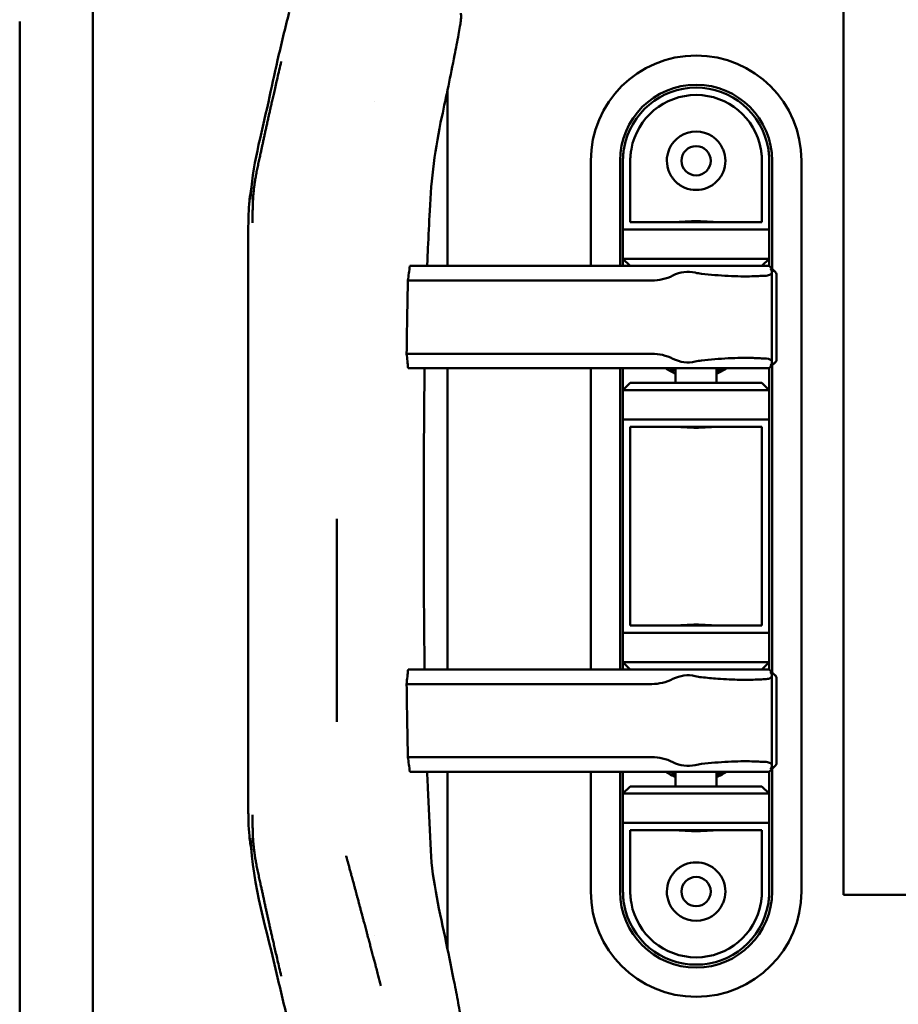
# Model space of a CAD drawing. Header units: millimetres. Extents: x 0 to 2239, y -60 to 841.
# Tile 19 of 151: x 232 to 292, y 373 to 440. Entities that reach past the tile are written whole.
import ezdxf

# ---------------------------------------------------------------- set-up
doc = ezdxf.new("R2010")
doc.units = ezdxf.units.MM
doc.layers.add('Sichtbar (ISO)', color=7, linetype='Continuous', lineweight=50)

msp = doc.modelspace()

# ---------------------------------------------------------------- linework, layer by layer
at = {"layer": 'Sichtbar (ISO)'}
for p, q in [((288.7399, 680.0629), (288.7399, 380.0629)), ((232.4149, 371.963), (232.4149, 439.8129)), ((237.4149, 439.8129), (237.4149, 371.963)), ((261.6649, 435.1187), (261.6649, 423.0879)), ((256.6649, 434.3522), (256.6649, 434.3522)), ((271.4649, 423.0879), (271.4649, 430.2879)), ((273.4649, 430.2879), (273.4649, 423.0879)), ((273.6649, 430.2879), (273.6649, 425.5879)), ((274.1649, 430.3611), (274.1649, 426.0879)), ((283.1649, 426.0879), (283.1649, 430.3609)), ((283.6649, 425.5879), (283.6649, 430.2879)), ((283.8649, 422.888), (283.8649, 430.2879)), ((285.8649, 430.2879), (285.8649, 380.2879)), ((274.1649, 426.0879), (283.1649, 426.0879)), ((273.6649, 425.5879), (283.6649, 425.5879)), ((273.6649, 423.5879), (273.6649, 425.5879)), ((283.6649, 425.5879), (283.6649, 423.5879)), ((259.0943, 423.0879), (279.104, 423.0879)), ((283.6649, 423.5879), (273.6649, 423.5879)), ((274.1649, 423.0879), (273.6649, 423.5879)), ((273.6649, 423.5879), (273.6649, 423.0879)), ((279.104, 423.0879), (283.5276, 423.0879)), ((283.6649, 423.5879), (283.1649, 423.0879)), ((283.5276, 423.0879), (283.6398, 423.0879)), ((283.6398, 423.0879), (283.665, 423.0879)), ((283.6649, 423.0879), (283.6649, 423.5879)), ((283.665, 423.0879), (284.0754, 422.6775)), ((283.8532, 422.6583), (283.8532, 416.5175)), ((284.1695, 416.6536), (284.1695, 422.5222)), ((258.9592, 422.0879), (275.6444, 422.0879)), ((258.8724, 417.0879), (275.6444, 417.0879)), ((283.665, 416.0879), (284.0754, 416.4983)), ((258.9716, 416.0879), (279.104, 416.0879)), ((261.6649, 416.0879), (261.6649, 395.4879)), ((271.4649, 395.4879), (271.4649, 416.0879)), ((273.4649, 416.0879), (273.4649, 395.4879)), ((273.6649, 416.0879), (273.6649, 414.5879)), ((277.2649, 416.0879), (277.2649, 415.0879)), ((283.5276, 416.0879), (279.104, 416.0879)), ((280.0649, 416.0879), (280.0649, 415.0879)), ((283.5276, 416.0879), (283.6398, 416.0879)), ((283.665, 416.0879), (283.6398, 416.0879)), ((283.6649, 414.5879), (283.6649, 416.0879)), ((283.8649, 395.288), (283.8649, 416.2878)), ((273.6649, 414.5879), (274.1649, 415.0879)), ((274.1649, 415.0879), (283.1649, 415.0879)), ((283.1649, 415.0879), (283.6649, 414.5879)), ((273.6649, 412.5879), (273.6649, 414.5879)), ((273.6649, 414.5879), (283.6649, 414.5879)), ((283.6649, 414.5879), (283.6649, 412.5879)), ((273.6649, 412.5879), (273.6649, 407.0879)), ((283.6649, 412.5879), (273.6649, 412.5879)), ((283.6649, 407.0879), (283.6649, 412.5879)), ((274.1649, 412.0879), (274.1649, 407.0879)), ((283.1649, 412.0879), (274.1649, 412.0879)), ((283.1649, 407.0879), (283.1649, 412.0879)), ((273.6649, 403.4879), (273.6649, 407.0879)), ((274.1649, 403.4879), (274.1649, 407.0879)), ((283.1649, 407.0879), (283.1649, 403.4879)), ((283.6649, 407.0879), (283.6649, 403.4879)), ((273.6649, 403.4879), (273.6649, 397.9879)), ((274.1649, 403.4879), (274.1649, 398.4879)), ((283.1649, 398.4879), (283.1649, 403.4879)), ((283.6649, 397.9879), (283.6649, 403.4879)), ((274.1649, 398.4879), (283.1649, 398.4879)), ((273.6649, 397.9879), (283.6649, 397.9879)), ((273.6649, 395.9879), (273.6649, 397.9879)), ((283.6649, 397.9879), (283.6649, 395.9879)), ((279.104, 395.4879), (258.9705, 395.4879)), ((283.6649, 395.9879), (273.6649, 395.9879)), ((274.1649, 395.4879), (273.6649, 395.9879)), ((273.6649, 395.9879), (273.6649, 395.4879)), ((279.104, 395.4879), (283.5276, 395.4879)), ((283.6649, 395.9879), (283.1649, 395.4879)), ((283.5276, 395.4879), (283.6398, 395.4879)), ((283.6398, 395.4879), (283.665, 395.4879)), ((283.6649, 395.4879), (283.6649, 395.9879)), ((283.665, 395.4879), (284.0754, 395.0775)), ((283.8532, 395.0583), (283.8532, 388.9175)), ((284.1695, 389.0536), (284.1695, 394.9222)), ((275.6444, 394.4879), (258.8712, 394.4879)), ((275.6444, 389.4879), (258.9573, 389.4879)), ((283.665, 388.4879), (284.0754, 388.8983)), ((283.8649, 380.2879), (283.8649, 388.6878)), ((279.104, 388.4879), (259.0921, 388.4879)), ((261.6649, 388.4879), (261.6649, 376.3712)), ((271.4649, 380.2879), (271.4649, 388.4879)), ((273.4649, 388.4879), (273.4649, 380.2879)), ((273.6649, 388.4879), (273.6649, 386.9879)), ((277.2649, 388.4879), (277.2649, 387.4879)), ((283.5276, 388.4879), (279.104, 388.4879)), ((280.0649, 388.4879), (280.0649, 387.4879)), ((283.5276, 388.4879), (283.6398, 388.4879)), ((283.665, 388.4879), (283.6398, 388.4879)), ((283.6649, 386.9879), (283.6649, 388.4879)), ((273.6649, 386.9879), (274.1649, 387.4879)), ((274.1649, 387.4879), (283.1649, 387.4879)), ((283.1649, 387.4879), (283.6649, 386.9879)), ((273.6649, 384.9879), (273.6649, 386.9879)), ((273.6649, 386.9879), (283.6649, 386.9879)), ((283.6649, 386.9879), (283.6649, 384.9879)), ((273.6649, 384.9879), (273.6649, 380.2879)), ((283.6649, 384.9879), (273.6649, 384.9879)), ((283.6649, 380.2879), (283.6649, 384.9879)), ((283.1649, 384.4879), (274.1649, 384.4879)), ((274.1649, 384.4879), (274.1649, 380.215)), ((283.1649, 380.2149), (283.1649, 384.4879)), ((358.7399, 380.0629), (288.7399, 380.0629)), ((256.6649, 377.252), (256.6649, 377.2521))]:
    msp.add_line(p, q, dxfattribs=at)
for centre in [(278.6649, 430.2879), (278.6649, 380.2879)]:
    msp.add_circle(centre, 1, dxfattribs=at)
for centre, radius, start, end in [((278.6649, 430.2879), 7.2, 0, 180), ((278.6649, 430.2879), 5.2, 0, 180), ((278.6649, 430.2879), 5, 10.249209, 169.77601), ((278.6649, 430.2879), 4.5, 10.242852, 169.760786), ((278.6649, 430.2879), 2, 23.578933, 156.421822), ((278.6649, 419.0879), 3.65, 235.277237, 247.445526), ((278.6649, 419.0879), 3.5, 238.997281, 246.421822), ((278.6649, 419.0879), 3.65, 292.554474, 304.722763), ((278.6649, 419.0879), 3.5, 293.578178, 301.002719), ((278.6649, 391.4879), 3.65, 235.277237, 247.445526), ((278.6649, 391.4879), 3.5, 238.997281, 246.421822), ((278.6649, 391.4879), 3.65, 292.554474, 304.722763), ((278.6649, 391.4879), 3.5, 293.578178, 301.002719), ((278.6649, 380.2879), 7.2, 180, 0), ((278.6649, 380.2879), 5.2, 180, 0), ((278.6649, 380.2879), 5, 190.249163, 349.779777), ((278.6649, 380.2879), 4.5, 190.242853, 349.760044), ((278.6649, 380.2879), 2, 203.578934, 336.421822)]:
    msp.add_arc(centre, radius, start, end, dxfattribs=at)
for centre, major_axis, ratio, start_param, end_param in [((275.981, 425.0879), (-2.2372, -2.2372), 0.8934387, 0.7291782, 1.2154999), ((277.8711, 420.5129), (1.6219, 1.6219), 0.8934387, 0.5016223, 1.2154999), ((279.9303, 426.5287), (-2.9829, -2.9829), 0.8934387, 0.5016223, 0.6181849), ((278.8965, 421.1624), (5.5136, 1.0415), 0.1250596, 0.6402312, 0.7549773), ((285.5773, 421.0817), (-1.8034, 1.8034), 0.0562793, 5.9464857, 6.507445), ((284.0002, 422.5388), (0.2277, -0.3258), 0.0380052, 3.6607228, 3.7114588), ((283.9807, 422.7156), (0.155, -0.1409), 0.1573213, 2.1053737, 2.1906826), ((259.2031, 412.075), (-0.1335, -17.9732), 0.0213155, 4.1216542, 4.4298875), ((275.981, 414.0879), (2.2372, -2.2372), 0.8934387, 1.9260927, 2.4124145), ((277.8711, 418.6629), (1.6219, -1.6219), 0.8934387, 5.0676854, 5.781563), ((279.9303, 412.6471), (2.9829, -2.9829), 0.8934387, 2.5234078, 2.6399704), ((278.8964, 418.0137), (5.5137, -1.0417), 0.1250893, 5.5282119, 5.6429571), ((285.5773, 418.0942), (-1.8034, -1.8034), 0.0562793, 6.0589256, 6.619885), ((284.1145, 416.792), (0.3427, 0.4828), 0.0340774, 2.6690474, 2.7093883), ((283.9808, 416.4618), (0.1569, 0.143), 0.1600292, 4.0948813, 4.178963), ((275.981, 397.4879), (-2.2372, -2.2372), 0.8934387, 0.7291782, 1.2154999), ((277.8711, 392.9129), (1.6219, 1.6219), 0.8934387, 0.5016223, 1.2154999), ((279.9303, 398.9287), (-2.9829, -2.9829), 0.8934387, 0.5016223, 0.6181849), ((278.8965, 393.5624), (5.5136, 1.0415), 0.1250596, 0.6402312, 0.7549773), ((285.5773, 393.4817), (-1.8034, 1.8034), 0.0562793, 5.9464857, 6.507445), ((283.9995, 394.9397), (0.2269, -0.3248), 0.0380356, 3.6614546, 3.7122797), ((283.9809, 395.1152), (0.1554, -0.1414), 0.1574496, 2.1064722, 2.1916048), ((259.2033, 399.4287), (0.1333, -17.9888), 0.0213158, 4.9904654, 5.2977232), ((275.981, 386.4879), (2.2372, -2.2372), 0.8934387, 1.9260927, 2.4124145), ((277.8711, 391.0629), (1.6219, -1.6219), 0.8934387, 5.0676854, 5.781563), ((279.9303, 385.0471), (2.9829, -2.9829), 0.8934387, 2.5234078, 2.6399704), ((278.8964, 390.4137), (5.5137, -1.0417), 0.1250893, 5.5282119, 5.6429571), ((285.5773, 390.4942), (-1.8034, -1.8034), 0.0562793, 6.0589256, 6.619885), ((284.1149, 389.1925), (0.343, 0.4833), 0.0340645, 2.6692922, 2.7096099), ((283.9817, 388.863), (0.158, 0.1443), 0.160433, 4.0920928, 4.1756471)]:
    msp.add_ellipse(centre, major_axis=major_axis, ratio=ratio, start_param=start_param, end_param=end_param, dxfattribs=at)
for points, knots in [([(213.9149, 495.2441), (213.923, 493.9827), (213.9306, 492.7212), (213.9562, 491.4601), (213.972, 490.6784), (213.9948, 489.8968), (214.0328, 489.1158), (214.0676, 488.4024), (214.115, 487.6895), (214.1842, 486.9786), (214.2484, 486.3182), (214.3315, 485.6595), (214.4438, 485.0054), (214.5482, 484.3969), (214.678, 483.7923), (214.8422, 483.1972), (214.933, 482.8682), (215.0344, 482.5421), (215.1466, 482.2196), (215.3374, 481.6709), (215.5595, 481.1327), (215.8074, 480.6072), (216.3343, 479.4899), (216.9775, 478.4298), (217.6668, 477.4036), (218.0557, 476.8245), (218.4594, 476.2562), (218.8704, 475.6925), (219.133, 475.3322), (219.3986, 474.9738), (219.6656, 474.6166), (220.0216, 474.1405), (220.3801, 473.6667), (220.7391, 473.1932), (221.8462, 471.7331), (222.9583, 470.2761), (224.0722, 468.8206), (226.2224, 466.011), (228.3794, 463.207), (230.5116, 460.384), (231.0225, 459.7076), (231.5319, 459.0301), (232.0316, 458.3454), (232.4671, 457.7486), (232.8952, 457.1462), (233.3099, 456.5351), (233.6987, 455.962), (234.0759, 455.3813), (234.4328, 454.7876), (235.0839, 453.7044), (235.6676, 452.5782), (236.1133, 451.3968), (236.3485, 450.7735), (236.5453, 450.1348), (236.7035, 449.4877), (236.9986, 448.2812), (237.1597, 447.0456), (237.2534, 445.8071), (237.3048, 445.1285), (237.336, 444.4491), (237.3587, 443.7693), (237.4027, 442.4513), (237.4149, 441.1318), (237.4149, 439.8129)], [0, 0, 0, 0, 0.0608257, 0.0608257, 0.0608257, 0.0985275, 0.0985275, 0.0985275, 0.1329671, 0.1329671, 0.1329671, 0.1649618, 0.1649618, 0.1649618, 0.1947283, 0.1947283, 0.1947283, 0.2111858, 0.2111858, 0.2111858, 0.2391865, 0.2391865, 0.2391865, 0.2987194, 0.2987194, 0.2987194, 0.3323121, 0.3323121, 0.3323121, 0.3537806, 0.3537806, 0.3537806, 0.3823973, 0.3823973, 0.3823973, 0.4706436, 0.4706436, 0.4706436, 0.6409893, 0.6409893, 0.6409893, 0.6818033, 0.6818033, 0.6818033, 0.7173771, 0.7173771, 0.7173771, 0.750735, 0.750735, 0.750735, 0.8116004, 0.8116004, 0.8116004, 0.8437163, 0.8437163, 0.8437163, 0.9035957, 0.9035957, 0.9035957, 0.9364005, 0.9364005, 0.9364005, 1, 1, 1, 1]), ([(262.5728, 440.3754), (262.5901, 440.2912), (262.5957, 440.2055), (262.5914, 440.0266), (262.5839, 439.9364), (262.5575, 439.7215), (262.5374, 439.5937), (262.4864, 439.2861), (262.4535, 439.1018), (262.3342, 438.4536), (262.2417, 437.9822), (261.8723, 436.1062), (261.58, 434.6954), (260.8338, 431.1984), (260.5465, 429.0334), (260.4496, 426.8754)], [0, 0, 0, 0, 0.0473583, 0.0473583, 0.0842463, 0.0842463, 0.1266788, 0.1266788, 0.18512, 0.18512, 0.3311104, 0.3311104, 0.7685513, 0.7685513, 1.4174973, 1.4174973, 1.4174973, 1.4174973]), ([(248.2016, 427.631), (248.2944, 429.8804), (248.9359, 432.0799), (249.6256, 435.2522), (249.8334, 436.21), (250.0495, 437.1653)], [0, 0, 0, 0, 0.68160866, 0.68160866, 0.97634522, 0.97634522, 0.97634522, 0.97634522]), ([(248.3418, 426.0435), (248.3405, 426.2486), (248.3399, 426.5343), (248.3425, 426.8666), (248.3462, 427.0904), (248.3518, 427.2878), (248.359, 427.4645), (248.3674, 427.6268), (248.3802, 427.8291), (248.3948, 428.0184), (248.4124, 428.2026), (248.427, 428.3389), (248.443, 428.474), (248.4599, 428.6032), (248.4782, 428.7326), (248.4988, 428.8681), (248.5227, 429.0155), (248.551, 429.1795), (248.5829, 429.3549), (248.6283, 429.5917), (248.6768, 429.8284), (248.7283, 430.0704), (248.7811, 430.3141), (248.8481, 430.6178), (248.9174, 430.9335), (248.9685, 431.1677), (249.0165, 431.3891), (249.0713, 431.6429), (249.1315, 431.9223), (249.193, 432.2076), (249.2569, 432.5036), (249.3251, 432.8184), (249.395, 433.1381), (249.4605, 433.4339), (249.5227, 433.7115), (249.5875, 433.9991), (249.6579, 434.3097), (249.7361, 434.6527), (249.8535, 435.1647), (250.0296, 435.9289), (250.2039, 436.672), (250.2991, 437.0723)], [0, 0, 0, 0, 0.03125, 0.046875, 0.0625, 0.078125, 0.09375, 0.109375, 0.125, 0.15625, 0.171875, 0.1875, 0.203125, 0.21875, 0.234375, 0.25, 0.265625, 0.28125, 0.296875, 0.3125, 0.3437501, 0.3593751, 0.3750001, 0.4062501, 0.4375001, 0.4687501, 0.5000001, 0.5312501, 0.5625001, 0.5937501, 0.6250001, 0.6562501, 0.6875002, 0.7187502, 0.7500002, 0.7812502, 0.8125002, 0.8437502, 0.8750002, 0.9375002, 1, 1, 1, 1]), ([(273.7443, 431.1754), (273.7178, 431.0286), (273.698, 430.8809), (273.6715, 430.5843), (273.6649, 430.436), (273.6649, 430.2879)], [-0.089534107, -0.089534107, -0.089534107, -0.089534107, -0.044788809, -0.044788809, -0.000005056, -0.000005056, -0.000005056, -0.000005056]), ([(283.6649, 430.2879), (283.6649, 430.4367), (283.6583, 430.5858), (283.6316, 430.8831), (283.6117, 431.0308), (283.5851, 431.1776)], [-0.089784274, -0.089784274, -0.089784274, -0.089784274, -0.044785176, -0.044785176, -0.000036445, -0.000036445, -0.000036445, -0.000036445]), ([(274.1649, 430.3611), (274.1648, 430.4818), (274.1708, 430.603), (274.1948, 430.846), (274.2129, 430.9673), (274.2366, 431.0878)], [0.000001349, 0.000001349, 0.000001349, 0.000001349, 0.036620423, 0.036620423, 0.073457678, 0.073457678, 0.073457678, 0.073457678]), ([(280.4979, 431.0879), (280.5037, 431.0748), (280.5093, 431.0615), (280.6158, 430.8024), (280.6649, 430.5358), (280.6649, 430.0262), (280.6108, 429.7531), (280.4003, 429.2579), (280.2443, 429.0356), (279.893, 428.691), (279.6745, 428.5415), (279.1888, 428.3399), (278.9209, 428.2879), (278.4089, 428.2879), (278.1411, 428.3399), (277.6554, 428.5415), (277.4369, 428.691), (277.0856, 429.0356), (276.9296, 429.2579), (276.7191, 429.7531), (276.6649, 430.0262), (276.6649, 430.5358), (276.714, 430.8024), (276.8206, 431.0615), (276.8262, 431.0748), (276.8319, 431.0879)], [0.22322416, 0.22322416, 0.22322416, 0.22322416, 0.22729619, 0.22729619, 0.30263527, 0.30263527, 0.38217652, 0.38217652, 0.46171776, 0.46171776, 0.53851318, 0.53851318, 0.6153086, 0.6153086, 0.69210402, 0.69210402, 0.76889944, 0.76889944, 0.84844068, 0.84844068, 0.92798193, 0.92798193, 1.00332101, 1.00332101, 1.00739055, 1.00739055, 1.00739055, 1.00739055]), ([(283.0932, 431.0881), (283.1171, 430.9671), (283.1352, 430.8452), (283.1592, 430.602), (283.1651, 430.4812), (283.165, 430.3609)], [0.000001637, 0.000001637, 0.000001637, 0.000001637, 0.037010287, 0.037010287, 0.073514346, 0.073514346, 0.073514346, 0.073514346]), ([(248.2686, 428.5197), (248.2509, 428.4185), (248.2341, 428.3194), (248.2184, 428.2217), (248.1765, 427.9616), (248.1425, 427.7178), (248.1172, 427.4659), (248.1123, 427.4167), (248.1077, 427.3671), (248.1034, 427.3172), (248.078, 427.0219), (248.0636, 426.7102), (248.0555, 426.3838), (248.0552, 426.3724), (248.0549, 426.361), (248.0546, 426.3496), (248.0467, 426.0157), (248.045, 425.6665), (248.0436, 425.3002), (248.0436, 425.2949), (248.0436, 425.2896), (248.0436, 425.2843), (248.0423, 424.9424), (248.0409, 424.5856), (248.0401, 424.2158), (248.04, 424.1833), (248.04, 424.1506), (248.0399, 424.1178), (248.0393, 423.7991), (248.039, 423.471), (248.0388, 423.1321), (248.0388, 423.0405), (248.0387, 422.9482), (248.0387, 422.855), (248.0385, 422.5925), (248.0384, 422.3236), (248.0383, 422.048), (248.0382, 421.8638), (248.0382, 421.6767), (248.0382, 421.4866), (248.0382, 421.3149), (248.0382, 421.1407), (248.0382, 420.964), (248.0382, 420.6527), (248.0382, 420.3336), (248.0382, 420.0065), (248.0382, 419.9645), (248.0382, 419.9223), (248.0382, 419.88), (248.0383, 419.5279), (248.0383, 419.1666), (248.0384, 418.796), (248.0384, 418.6681), (248.0385, 418.5391), (248.0385, 418.4091), (248.0385, 418.1803), (248.0386, 417.9481), (248.0386, 417.7121), (248.0387, 417.3783), (248.0388, 417.0369), (248.0388, 416.6867), (248.0388, 416.6672), (248.0388, 416.6476), (248.0388, 416.628), (248.0389, 416.2754), (248.039, 415.914), (248.039, 415.544), (248.039, 415.3055), (248.0391, 415.0635), (248.0391, 414.818), (248.0391, 414.6995), (248.0391, 414.5801), (248.0391, 414.4601), (248.0392, 414.1041), (248.0392, 413.742), (248.0392, 413.376), (248.0392, 413.1913), (248.0392, 413.0055), (248.0392, 412.8192), (248.0392, 412.6438), (248.0392, 412.4679), (248.0392, 412.2921), (248.0392, 411.9281), (248.0391, 411.5646), (248.0391, 411.2081), (248.0391, 411.0692), (248.0391, 410.9313), (248.039, 410.7949), (248.039, 410.5673), (248.039, 410.3437), (248.0389, 410.124), (248.0388, 409.751), (248.0387, 409.3895), (248.0386, 409.04), (248.0386, 409.0022), (248.0386, 408.9645), (248.0386, 408.9269), (248.0385, 408.5924), (248.0384, 408.269), (248.0383, 407.9562), (248.0382, 407.7184), (248.0381, 407.4868), (248.038, 407.2611), (248.0379, 407.1295), (248.0378, 406.9999), (248.0378, 406.8723), (248.0375, 406.4929), (248.0373, 406.1313), (248.0371, 405.7879)], [0.38742611, 0.38742611, 0.38742611, 0.38742611, 0.4, 0.4, 0.4, 0.4334575, 0.4334575, 0.4334575, 0.44, 0.44, 0.44, 0.47865155, 0.47865155, 0.47865155, 0.48, 0.48, 0.48, 0.51942782, 0.51942782, 0.51942782, 0.52, 0.52, 0.52, 0.55676107, 0.55676107, 0.55676107, 0.56, 0.56, 0.56, 0.59149302, 0.59149302, 0.59149302, 0.6, 0.6, 0.6, 0.62397369, 0.62397369, 0.62397369, 0.64, 0.64, 0.64, 0.65447956, 0.65447956, 0.65447956, 0.68, 0.68, 0.68, 0.6832772, 0.6832772, 0.6832772, 0.71057808, 0.71057808, 0.71057808, 0.72, 0.72, 0.72, 0.73656852, 0.73656852, 0.73656852, 0.76, 0.76, 0.76, 0.76130676, 0.76130676, 0.76130676, 0.78483332, 0.78483332, 0.78483332, 0.8, 0.8, 0.8, 0.80732384, 0.80732384, 0.80732384, 0.82903636, 0.82903636, 0.82903636, 0.84, 0.84, 0.84, 0.85031689, 0.85031689, 0.85031689, 0.87167914, 0.87167914, 0.87167914, 0.88, 0.88, 0.88, 0.89387876, 0.89387876, 0.89387876, 0.91744776, 0.91744776, 0.91744776, 0.92, 0.92, 0.92, 0.94272776, 0.94272776, 0.94272776, 0.96, 0.96, 0.96, 0.97006765, 0.97006765, 0.97006765, 1, 1, 1, 1]), ([(260.4496, 426.8754), (260.4109, 426.0146), (260.3655, 425.165), (260.3094, 423.9049), (260.2923, 423.4967), (260.2762, 423.0881)], [0, 0, 0, 0, 0.25884051, 0.25884051, 0.38260757, 0.38260757, 0.38260757, 0.38260757]), ([(280.0506, 426.0879), (279.9794, 426.088), (279.8935, 426.0925), (279.6569, 426.1081), (279.4768, 426.1228), (279.0818, 426.1452), (278.8668, 426.1523), (278.4631, 426.1523), (278.2481, 426.1452), (277.853, 426.1228), (277.6729, 426.1081), (277.4364, 426.0925), (277.3504, 426.088), (277.2793, 426.0879)], [-0.65085704, -0.65085704, -0.65085704, -0.65085704, -0.61068448, -0.61068448, -0.55012985, -0.55012985, -0.48957522, -0.48957522, -0.42902059, -0.42902059, -0.36846595, -0.36846595, -0.3282934, -0.3282934, -0.3282934, -0.3282934]), ([(259.0943, 423.0879), (259.0716, 422.9213), (259.049, 422.7545), (259.004, 422.4213), (258.9816, 422.2545), (258.9592, 422.0879)], [-0.14140377, -0.14140377, -0.14140377, -0.14140377, -0.07070363, -0.07070363, -0.000001, -0.000001, -0.000001, -0.000001]), ([(282.8227, 422.3934), (282.7149, 422.3876), (282.6022, 422.3831), (282.0296, 422.3679), (281.461, 422.376), (280.2553, 422.436), (279.6181, 422.4881), (279.044, 422.5533)], [-1.0232094, -1.0232094, -1.0232094, -1.0232094, -0.97758286, -0.97758286, -0.79989141, -0.79989141, -0.62219996, -0.62219996, -0.62219996, -0.62219996]), ([(283.8019, 422.8084), (283.8516, 422.7273), (283.8677, 422.6512), (283.8065, 422.5272), (283.7252, 422.4802), (283.5186, 422.4276), (283.393, 422.4129), (283.2404, 422.4096)], [0.79425253, 0.79425253, 0.79425253, 0.79425253, 0.87851034, 0.87851034, 0.96600886, 0.96600886, 1.03670484, 1.03670484, 1.03670484, 1.03670484]), ([(284.1695, 422.5222), (284.1695, 422.5255), (284.1693, 422.5289), (284.1607, 422.6008), (284.0677, 422.6979), (283.9208, 422.8084)], [-0.12125641, -0.12125641, -0.12125641, -0.12125641, -0.11540898, -0.11540898, 0, 0, 0, 0]), ([(258.8724, 417.0879), (258.8889, 416.9203), (258.9055, 416.7527), (258.9385, 416.4194), (258.955, 416.2536), (258.9716, 416.0879)], [-0.14141949, -0.14141949, -0.14141949, -0.14141949, -0.07030951, -0.07030951, -0.000001, -0.000001, -0.000001, -0.000001]), ([(279.044, 416.6225), (279.6181, 416.6877), (280.2553, 416.7398), (281.461, 416.7999), (282.0296, 416.8079), (282.6022, 416.7927), (282.7149, 416.7882), (282.8227, 416.7824)], [-1.81032757, -1.81032757, -1.81032757, -1.81032757, -1.63263612, -1.63263612, -1.45494468, -1.45494468, -1.40931932, -1.40931932, -1.40931932, -1.40931932]), ([(283.2404, 416.7663), (283.2699, 416.7657), (283.2984, 416.7646), (283.5434, 416.7518), (283.7091, 416.7118), (283.8722, 416.5751), (283.8697, 416.4779), (283.8019, 416.3674)], [-0.24525169, -0.24525169, -0.24525169, -0.24525169, -0.23081795, -0.23081795, -0.11540898, -0.11540898, 0, 0, 0, 0]), ([(283.9208, 416.3674), (284.0285, 416.4485), (284.1104, 416.5246), (284.1619, 416.6108), (284.1691, 416.6335), (284.169, 416.6535)], [0.79425255, 0.79425255, 0.79425255, 0.79425255, 0.87851034, 0.87851034, 0.91355409, 0.91355409, 0.91355409, 0.91355409]), ([(260.0994, 416.0878), (260.0886, 415.151), (260.0808, 414.2139), (260.0513, 410.7817), (260.0407, 408.2848), (260.0406, 405.7879)], [0.4356144, 0.4356144, 0.4356144, 0.4356144, 0.7162312, 0.7162312, 1.4653038, 1.4653038, 1.4653038, 1.4653038]), ([(277.2793, 412.0879), (277.3504, 412.0878), (277.4364, 412.0834), (277.6729, 412.0677), (277.853, 412.0531), (278.2481, 412.0306), (278.4631, 412.0235), (278.6649, 412.0235), (278.8668, 412.0235), (279.0818, 412.0306), (279.4768, 412.0531), (279.6569, 412.0677), (279.8935, 412.0834), (279.9794, 412.0878), (280.0506, 412.0879)], [-0.16128182, -0.16128182, -0.16128182, -0.16128182, -0.12110926, -0.12110926, -0.06055463, -0.06055463, 0, 0, 0, 0.06055463, 0.06055463, 0.12110926, 0.12110926, 0.16128182, 0.16128182, 0.16128182, 0.16128182]), ([(248.0371, 405.7879), (248.0371, 405.7258), (248.0372, 405.6606), (248.0372, 405.5924), (248.0372, 405.5241), (248.0373, 405.4528), (248.0373, 405.3786), (248.0373, 405.3044), (248.0374, 405.2275), (248.0374, 405.1475), (248.0375, 405.0675), (248.0375, 404.9844), (248.0375, 404.8982), (248.0376, 404.8351), (248.0376, 404.7702), (248.0376, 404.7036), (248.0376, 404.679), (248.0377, 404.6543), (248.0377, 404.6293), (248.0377, 404.5362), (248.0378, 404.4397), (248.0378, 404.3393), (248.0378, 404.239), (248.0379, 404.1349), (248.0379, 404.0268), (248.038, 403.9186), (248.038, 403.8065), (248.0381, 403.6899), (248.0381, 403.6667), (248.0381, 403.6432), (248.0381, 403.6196), (248.0381, 403.525), (248.0382, 403.4274), (248.0382, 403.3269), (248.0382, 403.2014), (248.0383, 403.0711), (248.0383, 402.9357), (248.0384, 402.8071), (248.0384, 402.6739), (248.0384, 402.5357), (248.0385, 402.5285), (248.0385, 402.5212), (248.0385, 402.514), (248.0385, 402.368), (248.0385, 402.2167), (248.0386, 402.0594), (248.0386, 401.9021), (248.0387, 401.7389), (248.0387, 401.5694), (248.0387, 401.5305), (248.0387, 401.4913), (248.0387, 401.4517), (248.0387, 401.3189), (248.0388, 401.1821), (248.0388, 401.0414), (248.0388, 400.8587), (248.0389, 400.6692), (248.0389, 400.4723), (248.0389, 400.4376), (248.0389, 400.4028), (248.0389, 400.3677), (248.0389, 400.2032), (248.039, 400.0338), (248.039, 399.8589), (248.039, 399.6734), (248.039, 399.4818), (248.039, 399.2837), (248.039, 399.2552), (248.039, 399.2266), (248.039, 399.1978), (248.039, 398.969), (248.039, 398.7314), (248.039, 398.4846), (248.039, 398.391), (248.039, 398.296), (248.039, 398.1997), (248.039, 398.042), (248.039, 397.8807), (248.039, 397.7156), (248.039, 397.5211), (248.039, 397.3212), (248.039, 397.1157), (248.039, 397.0401), (248.039, 396.9637), (248.039, 396.8866), (248.039, 396.6119), (248.0389, 396.3272), (248.0389, 396.0317), (248.0389, 396.0187), (248.0389, 396.0056), (248.0389, 395.9925), (248.0389, 395.6829), (248.0388, 395.3613), (248.0387, 395.0269), (248.0387, 395.0006), (248.0387, 394.9742), (248.0387, 394.9477), (248.0387, 394.6377), (248.0386, 394.3167), (248.0386, 393.9843), (248.0386, 393.9442), (248.0386, 393.904), (248.0386, 393.8636), (248.0385, 393.5402), (248.0384, 393.2059), (248.0384, 392.8594), (248.0384, 392.8329), (248.0384, 392.8064), (248.0384, 392.7797), (248.0383, 392.4309), (248.0382, 392.0699), (248.0382, 391.6958), (248.0382, 391.6782), (248.0382, 391.6607), (248.0382, 391.6431), (248.0382, 391.3104), (248.0382, 390.9675), (248.0382, 390.6118), (248.0382, 390.5169), (248.0382, 390.421), (248.0382, 390.3242), (248.0382, 390.0641), (248.0382, 389.7972), (248.0383, 389.5279), (248.0384, 389.3214), (248.0385, 389.1135), (248.0386, 388.9062), (248.0387, 388.7516), (248.0388, 388.5972), (248.0389, 388.4439), (248.0391, 388.1232), (248.0393, 387.8066), (248.0399, 387.4995), (248.0399, 387.4528), (248.04, 387.4063), (248.0401, 387.3601), (248.041, 386.9824), (248.0423, 386.6199), (248.0437, 386.2757), (248.0437, 386.2523), (248.0438, 386.229), (248.0439, 386.2058), (248.0453, 385.8483), (248.0475, 385.5112), (248.0555, 385.1921), (248.0566, 385.1479), (248.0578, 385.1041), (248.0591, 385.0606), (248.0695, 384.7229), (248.0875, 384.4059), (248.1172, 384.1099), (248.119, 384.0926), (248.1208, 384.0753), (248.1226, 384.0581), (248.1555, 383.7473), (248.1996, 383.4597), (248.2503, 383.1621), (248.256, 383.1288), (248.2617, 383.0955), (248.2675, 383.0621)], [0, 0, 0, 0, 0.02325581, 0.02325581, 0.02325581, 0.04651163, 0.04651163, 0.04651163, 0.06976744, 0.06976744, 0.06976744, 0.09302326, 0.09302326, 0.09302326, 0.11002839, 0.11002839, 0.11002839, 0.11627907, 0.11627907, 0.11627907, 0.13953488, 0.13953488, 0.13953488, 0.1627907, 0.1627907, 0.1627907, 0.18604651, 0.18604651, 0.18604651, 0.19068699, 0.19068699, 0.19068699, 0.20930233, 0.20930233, 0.20930233, 0.23255814, 0.23255814, 0.23255814, 0.25465547, 0.25465547, 0.25465547, 0.25581395, 0.25581395, 0.25581395, 0.27906977, 0.27906977, 0.27906977, 0.30232558, 0.30232558, 0.30232558, 0.30766155, 0.30766155, 0.30766155, 0.3255814, 0.3255814, 0.3255814, 0.34883721, 0.34883721, 0.34883721, 0.35292829, 0.35292829, 0.35292829, 0.37209302, 0.37209302, 0.37209302, 0.39242736, 0.39242736, 0.39242736, 0.39534884, 0.39534884, 0.39534884, 0.41860465, 0.41860465, 0.41860465, 0.4274256, 0.4274256, 0.4274256, 0.44186047, 0.44186047, 0.44186047, 0.45886324, 0.45886324, 0.45886324, 0.46511628, 0.46511628, 0.46511628, 0.48738936, 0.48738936, 0.48738936, 0.48837209, 0.48837209, 0.48837209, 0.51162791, 0.51162791, 0.51162791, 0.51345824, 0.51345824, 0.51345824, 0.53488372, 0.53488372, 0.53488372, 0.53746509, 0.53746509, 0.53746509, 0.55813953, 0.55813953, 0.55813953, 0.55972014, 0.55972014, 0.55972014, 0.58042604, 0.58042604, 0.58042604, 0.58139535, 0.58139535, 0.58139535, 0.59975045, 0.59975045, 0.59975045, 0.60465116, 0.60465116, 0.60465116, 0.61781633, 0.61781633, 0.61781633, 0.62790698, 0.62790698, 0.62790698, 0.63543162, 0.63543162, 0.63543162, 0.65116279, 0.65116279, 0.65116279, 0.65355624, 0.65355624, 0.65355624, 0.6730918, 0.6730918, 0.6730918, 0.6744186, 0.6744186, 0.6744186, 0.69484693, 0.69484693, 0.69484693, 0.69767442, 0.69767442, 0.69767442, 0.71964205, 0.71964205, 0.71964205, 0.72093023, 0.72093023, 0.72093023, 0.74418605, 0.74418605, 0.74418605, 0.74678557, 0.74678557, 0.74678557, 0.74678557]), ([(254.091, 391.8999), (254.0918, 392.0706), (254.0923, 392.2506), (254.0928, 392.4349), (254.0932, 392.6193), (254.0934, 392.8082), (254.0935, 392.9961), (254.0938, 393.3721), (254.0937, 393.7446), (254.0935, 394.1535), (254.0933, 394.5623), (254.0931, 395.0074), (254.0931, 395.3496), (254.0932, 395.6918), (254.0934, 395.9311), (254.0936, 396.1545), (254.0937, 396.3779), (254.0938, 396.5855), (254.0938, 396.7777), (254.0938, 396.9699), (254.0938, 397.1468), (254.0938, 397.3314), (254.0938, 397.516), (254.0939, 397.7082), (254.094, 397.9324), (254.0941, 398.1565), (254.0942, 398.4124), (254.0943, 398.6706), (254.0944, 398.9288), (254.0945, 399.1892), (254.0946, 399.4489), (254.0947, 399.7086), (254.0948, 399.9676), (254.0949, 400.223), (254.095, 400.4784), (254.0951, 400.7301), (254.0952, 400.989), (254.0952, 401.2479), (254.0953, 401.5141), (254.0954, 401.7984), (254.0955, 402.3669), (254.0956, 403.0079), (254.0957, 403.6924), (254.0958, 404.3771), (254.0959, 405.1052), (254.0959, 405.7886)], [0, 0, 0, 0, 0.0312491, 0.0312491, 0.0312491, 0.0624981, 0.0624981, 0.0624981, 0.1249961, 0.1249961, 0.1249961, 0.1874942, 0.1874942, 0.1874942, 0.2499923, 0.2499923, 0.2499923, 0.3124903, 0.3124903, 0.3124903, 0.3749884, 0.3749884, 0.3749884, 0.4374864, 0.4374864, 0.4374864, 0.4999845, 0.4999845, 0.4999845, 0.5624826, 0.5624826, 0.5624826, 0.6249806, 0.6249806, 0.6249806, 0.6874782, 0.6874782, 0.6874782, 0.7499767, 0.7499767, 0.7499767, 0.8749729, 0.8749729, 0.8749729, 1, 1, 1, 1]), ([(280.0506, 398.4879), (279.9794, 398.488), (279.8935, 398.4925), (279.6569, 398.5081), (279.4768, 398.5228), (279.0818, 398.5452), (278.8668, 398.5523), (278.4631, 398.5523), (278.2481, 398.5452), (277.853, 398.5228), (277.6729, 398.5081), (277.4364, 398.4925), (277.3504, 398.488), (277.2793, 398.4879)], [-0.65085704, -0.65085704, -0.65085704, -0.65085704, -0.61068448, -0.61068448, -0.55012985, -0.55012985, -0.48957522, -0.48957522, -0.42902059, -0.42902059, -0.36846595, -0.36846595, -0.32829339, -0.32829339, -0.32829339, -0.32829339]), ([(258.9705, 395.4879), (258.954, 395.323), (258.9376, 395.1581), (258.9045, 394.8248), (258.8878, 394.6563), (258.8712, 394.4879)], [-0.14141891, -0.14141891, -0.14141891, -0.14141891, -0.0714604, -0.0714604, -0.000001, -0.000001, -0.000001, -0.000001]), ([(282.8227, 394.7934), (282.482, 394.775), (282.0744, 394.7704), (281.2005, 394.7868), (280.6723, 394.811), (279.7686, 394.8784), (279.3957, 394.9136), (279.044, 394.9533)], [-0.44192618, -0.44192618, -0.44192618, -0.44192618, -0.30257804, -0.30257804, -0.15128902, -0.15128902, -0.04610947, -0.04610947, -0.04610947, -0.04610947]), ([(283.8019, 395.2084), (283.8516, 395.1273), (283.8677, 395.0512), (283.8065, 394.9272), (283.7252, 394.8802), (283.5186, 394.8276), (283.393, 394.8129), (283.2404, 394.8096)], [0.79425253, 0.79425253, 0.79425253, 0.79425253, 0.87851034, 0.87851034, 0.96600886, 0.96600886, 1.03670484, 1.03670484, 1.03670484, 1.03670484]), ([(284.169, 394.9223), (284.1691, 394.9423), (284.1619, 394.9651), (284.1104, 395.0512), (284.0285, 395.1273), (283.9208, 395.2084)], [-0.91355409, -0.91355409, -0.91355409, -0.91355409, -0.87851034, -0.87851034, -0.79425253, -0.79425253, -0.79425253, -0.79425253]), ([(258.9573, 389.4879), (258.9796, 389.3213), (259.002, 389.1545), (259.0469, 388.8213), (259.0695, 388.6545), (259.0921, 388.4879)], [-0.14140243, -0.14140243, -0.14140243, -0.14140243, -0.07070052, -0.07070052, -0.000001, -0.000001, -0.000001, -0.000001]), ([(279.044, 389.0225), (279.6181, 389.0877), (280.2553, 389.1398), (281.461, 389.1999), (282.0296, 389.2079), (282.6022, 389.1927), (282.7149, 389.1882), (282.8227, 389.1824)], [-1.81032757, -1.81032757, -1.81032757, -1.81032757, -1.63263612, -1.63263612, -1.45494468, -1.45494468, -1.40931932, -1.40931932, -1.40931932, -1.40931932]), ([(283.2404, 389.1663), (283.393, 389.163), (283.5186, 389.1482), (283.7252, 389.0957), (283.8065, 389.0487), (283.8677, 388.9246), (283.8516, 388.8485), (283.8019, 388.7674)], [-1.03670466, -1.03670466, -1.03670466, -1.03670466, -0.96600886, -0.96600886, -0.87851034, -0.87851034, -0.79425251, -0.79425251, -0.79425251, -0.79425251]), ([(283.9208, 388.7674), (284.0285, 388.8485), (284.1104, 388.9246), (284.1619, 389.0108), (284.1691, 389.0335), (284.169, 389.0535)], [0.79425255, 0.79425255, 0.79425255, 0.79425255, 0.87851034, 0.87851034, 0.91355409, 0.91355409, 0.91355409, 0.91355409]), ([(260.2739, 388.4873), (260.2861, 388.1813), (260.2989, 387.8755), (260.3216, 387.3459), (260.3315, 387.1218), (260.3418, 386.898)], [0.47807995, 0.47807995, 0.47807995, 0.47807995, 0.57076367, 0.57076367, 0.63879352, 0.63879352, 0.63879352, 0.63879352]), ([(260.3418, 386.898), (260.3998, 385.6396), (260.4562, 384.3615), (260.6299, 380.9432), (261.147, 378.8559), (261.778, 375.8307), (261.9713, 374.8809), (262.251, 373.4572), (262.3443, 372.9786), (262.4736, 372.2659), (262.517, 372.0196), (262.5652, 371.673), (262.5766, 371.5606), (262.582, 371.355), (262.576, 371.2722), (262.5582, 371.1856)], [0, 0, 0, 0, 0.3824792, 0.3824792, 1.0274696, 1.0274696, 1.3220038, 1.3220038, 1.4702888, 1.4702888, 1.5478224, 1.5478224, 1.5923788, 1.5923788, 1.6412101, 1.6412101, 1.6412101, 1.6412101]), ([(248.5116, 382.6304), (248.5016, 382.6916), (248.4836, 382.8065), (248.4597, 382.9751), (248.439, 383.1365), (248.4211, 383.291), (248.4067, 383.4318), (248.3941, 383.5726), (248.378, 383.7769), (248.3605, 384.0621), (248.3457, 384.454), (248.3393, 384.9389), (248.3404, 385.3286), (248.3417, 385.5324)], [0.76380383, 0.76380383, 0.76380383, 0.76380383, 0.78124992, 0.79687493, 0.81249993, 0.82812494, 0.84374994, 0.85937495, 0.87499995, 0.90624996, 0.93749997, 0.96874998, 1, 1, 1, 1]), ([(277.2793, 384.4879), (277.3504, 384.4878), (277.4364, 384.4834), (277.6729, 384.4677), (277.853, 384.4531), (278.2481, 384.4306), (278.4631, 384.4235), (278.6649, 384.4235), (278.8668, 384.4235), (279.0818, 384.4306), (279.4768, 384.4531), (279.6569, 384.4677), (279.8935, 384.4834), (279.9794, 384.4878), (280.0506, 384.4879)], [0.81786861, 0.81786861, 0.81786861, 0.81786861, 0.85804117, 0.85804117, 0.9185958, 0.9185958, 0.97915043, 0.97915043, 0.97915043, 1.03970506, 1.03970506, 1.10025969, 1.10025969, 1.14043225, 1.14043225, 1.14043225, 1.14043225]), ([(250.2991, 374.5036), (250.2046, 374.9012), (250.0785, 375.4389), (249.9372, 376.0487), (249.8423, 376.4601), (249.7591, 376.822), (249.6977, 377.0906), (249.651, 377.2958), (249.6056, 377.4959), (249.5506, 377.739), (249.486, 378.0272), (249.4231, 378.3107), (249.3623, 378.5879), (249.3034, 378.858), (249.2466, 379.1203), (249.1913, 379.3762), (249.1371, 379.6272), (249.0831, 379.8772), (249.0376, 380.0878), (248.9998, 380.2626), (248.9608, 380.4431), (248.9195, 380.6345), (248.8734, 380.8451), (248.824, 381.069), (248.7701, 381.3141), (248.7146, 381.571), (248.6737, 381.7645), (248.635, 381.9538), (248.599, 382.1375), (248.566, 382.314), (248.5369, 382.4779), (248.5195, 382.582), (248.5116, 382.6304)], [0, 0, 0, 0, 0.06249968, 0.09374969, 0.1249997, 0.15624971, 0.18749972, 0.20312473, 0.21874973, 0.24999974, 0.28124975, 0.31249976, 0.34374977, 0.37499978, 0.40624979, 0.4374998, 0.46874982, 0.49999983, 0.53124984, 0.54687484, 0.56249985, 0.59374986, 0.60937486, 0.62499987, 0.65624988, 0.67187488, 0.68749989, 0.70312489, 0.7187499, 0.7343749, 0.74999991, 0.76380383, 0.76380383, 0.76380383, 0.76380383]), ([(254.7307, 382.7407), (254.734, 382.7289), (254.7374, 382.7172), (254.7408, 382.7056), (254.755, 382.6565), (254.7684, 382.6089), (254.7814, 382.5623), (254.7885, 382.5367), (254.7956, 382.5113), (254.8025, 382.4862), (254.8112, 382.4546), (254.8199, 382.4234), (254.8284, 382.3924), (254.8583, 382.284), (254.8874, 382.1782), (254.9171, 382.0698), (254.9362, 382), (254.9556, 381.9292), (254.9758, 381.8548), (254.9888, 381.8071), (255.0022, 381.7582), (255.0159, 381.7075), (255.0236, 381.6792), (255.0315, 381.6503), (255.0394, 381.6211), (255.0615, 381.5398), (255.0844, 381.4551), (255.1065, 381.3731), (255.1119, 381.3534), (255.1172, 381.3338), (255.1224, 381.3144), (255.139, 381.2532), (255.155, 381.1939), (255.1705, 381.1366), (255.1876, 381.0731), (255.2041, 381.0122), (255.2199, 380.9537), (255.2229, 380.9425), (255.2259, 380.9313), (255.2289, 380.9203), (255.2474, 380.8516), (255.265, 380.7863), (255.2819, 380.7239), (255.2892, 380.6966), (255.2964, 380.67), (255.3035, 380.644), (255.3286, 380.5511), (255.3515, 380.4661), (255.3709, 380.3945), (255.3833, 380.3486), (255.3942, 380.3081), (255.4046, 380.2693), (255.4113, 380.2447), (255.4176, 380.2209), (255.4241, 380.1971), (255.4278, 380.1833), (255.4315, 380.1696), (255.4352, 380.1557), (255.4477, 380.1091), (255.4606, 380.0615), (255.4738, 380.0123), (255.482, 379.9819), (255.4903, 379.9509), (255.4988, 379.9191), (255.5081, 379.8846), (255.5176, 379.8494), (255.5273, 379.8131), (255.5293, 379.8057), (255.5312, 379.7983), (255.5332, 379.7909), (255.545, 379.7468), (255.5572, 379.7013), (255.5695, 379.6554), (255.5748, 379.6356), (255.5801, 379.6158), (255.5854, 379.596), (255.6047, 379.5237), (255.624, 379.4515), (255.6421, 379.3834), (255.6653, 379.2966), (255.6867, 379.2164), (255.7079, 379.1366), (255.7209, 379.0877), (255.7338, 379.0392), (255.747, 378.9898), (255.7553, 378.9585), (255.7638, 378.9268), (255.7723, 378.8947), (255.7944, 378.8119), (255.8174, 378.7255), (255.8414, 378.6356), (255.8464, 378.6166), (255.8515, 378.5974), (255.8567, 378.578), (255.876, 378.5058), (255.8959, 378.4311), (255.9168, 378.3524), (255.9384, 378.2715), (255.961, 378.1866), (255.9851, 378.0963), (255.9907, 378.0751), (255.9965, 378.0536), (256.0023, 378.0318), (256.0327, 377.9174), (256.0654, 377.7949), (256.0994, 377.6673), (256.1132, 377.6152), (256.1273, 377.5624), (256.1415, 377.5092), (256.162, 377.432), (256.1829, 377.3538), (256.2034, 377.2765), (256.2382, 377.146), (256.2723, 377.0176), (256.3031, 376.902), (256.3338, 376.7865), (256.3611, 376.6837), (256.3885, 376.5808), (256.4022, 376.5294), (256.4158, 376.4779), (256.43, 376.4246), (256.433, 376.4133), (256.436, 376.4019), (256.4391, 376.3905), (256.4504, 376.3479), (256.462, 376.3041), (256.4739, 376.2592), (256.5042, 376.1454), (256.5362, 376.0246), (256.5691, 375.9009), (256.5758, 375.8755), (256.5825, 375.8501), (256.5893, 375.8245), (256.6157, 375.7251), (256.6425, 375.624), (256.6699, 375.5208), (256.6974, 375.4167), (256.7255, 375.3106), (256.7542, 375.2022), (256.7612, 375.1756), (256.7683, 375.1489), (256.7754, 375.122), (256.8115, 374.9856), (256.8485, 374.8456), (256.886, 374.7036), (256.901, 374.6467), (256.9161, 374.5894), (256.9313, 374.5319), (256.9917, 374.3028), (257.0529, 374.0703), (257.1133, 373.8402)], [0, 0, 0, 0, 0.0029888, 0.0029888, 0.0029888, 0.0156042, 0.0156042, 0.0156042, 0.022538, 0.022538, 0.022538, 0.0312444, 0.0312444, 0.0312444, 0.0616365, 0.0616365, 0.0616365, 0.0811858, 0.0811858, 0.0811858, 0.0937212, 0.0937212, 0.0937212, 0.100735, 0.100735, 0.100735, 0.1202842, 0.1202842, 0.1202842, 0.1249938, 0.1249938, 0.1249938, 0.1398335, 0.1398335, 0.1398335, 0.1562371, 0.1562371, 0.1562371, 0.1593827, 0.1593827, 0.1593827, 0.178932, 0.178932, 0.178932, 0.1874702, 0.1874702, 0.1874702, 0.2180305, 0.2180305, 0.2180305, 0.2375797, 0.2375797, 0.2375797, 0.2499669, 0.2499669, 0.2499669, 0.257129, 0.257129, 0.257129, 0.2812718, 0.2812718, 0.2812718, 0.2962275, 0.2962275, 0.2962275, 0.312488, 0.312488, 0.312488, 0.3157767, 0.3157767, 0.3157767, 0.335326, 0.335326, 0.335326, 0.3437375, 0.3437375, 0.3437375, 0.3744245, 0.3744245, 0.3744245, 0.413523, 0.413523, 0.413523, 0.4374713, 0.4374713, 0.4374713, 0.4526215, 0.4526215, 0.4526215, 0.49172, 0.49172, 0.49172, 0.4999994, 0.4999994, 0.4999994, 0.5308185, 0.5308185, 0.5308185, 0.5624796, 0.5624796, 0.5624796, 0.569917, 0.569917, 0.569917, 0.6090155, 0.6090155, 0.6090155, 0.6249713, 0.6249713, 0.6249713, 0.648114, 0.648114, 0.648114, 0.6872125, 0.6872125, 0.6872125, 0.7263109, 0.7263109, 0.7263109, 0.7458602, 0.7458602, 0.7458602, 0.7499942, 0.7499942, 0.7499942, 0.7654094, 0.7654094, 0.7654094, 0.8045079, 0.8045079, 0.8045079, 0.8125066, 0.8125066, 0.8125066, 0.8436064, 0.8436064, 0.8436064, 0.8749954, 0.8749954, 0.8749954, 0.8827049, 0.8827049, 0.8827049, 0.9218034, 0.9218034, 0.9218034, 0.9374982, 0.9374982, 0.9374982, 1, 1, 1, 1]), ([(276.8319, 379.4879), (276.8262, 379.5011), (276.8206, 379.5143), (276.714, 379.7734), (276.6649, 380.04), (276.6649, 380.5496), (276.7191, 380.8228), (276.9296, 381.3179), (277.0856, 381.5403), (277.4369, 381.8849), (277.6554, 382.0343), (278.1411, 382.2359), (278.4089, 382.2879), (278.9209, 382.2879), (279.1888, 382.2359), (279.6745, 382.0343), (279.893, 381.8849), (280.2443, 381.5403), (280.4003, 381.3179), (280.6108, 380.8228), (280.6649, 380.5496), (280.6649, 380.04), (280.6158, 379.7734), (280.5093, 379.5143), (280.5037, 379.5011), (280.498, 379.4879)], [0.22322416, 0.22322416, 0.22322416, 0.22322416, 0.22729619, 0.22729619, 0.30263527, 0.30263527, 0.38217652, 0.38217652, 0.46171776, 0.46171776, 0.53851318, 0.53851318, 0.6153086, 0.6153086, 0.69210402, 0.69210402, 0.76889944, 0.76889944, 0.84844068, 0.84844068, 0.92798193, 0.92798193, 1.00332101, 1.00332101, 1.00739055, 1.00739055, 1.00739055, 1.00739055]), ([(273.6649, 380.2879), (273.6649, 380.1392), (273.6716, 379.9901), (273.6982, 379.6928), (273.7182, 379.5451), (273.7447, 379.3983)], [-0.089749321, -0.089749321, -0.089749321, -0.089749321, -0.044749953, -0.044749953, -0.000001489, -0.000001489, -0.000001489, -0.000001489]), ([(274.2367, 379.4877), (274.2127, 379.6088), (274.1946, 379.7307), (274.1707, 379.9739), (274.1648, 380.0946), (274.1649, 380.215)], [0.000001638, 0.000001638, 0.000001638, 0.000001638, 0.037023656, 0.037023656, 0.073514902, 0.073514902, 0.073514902, 0.073514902]), ([(283.1649, 380.2149), (283.165, 380.0941), (283.159, 379.973), (283.135, 379.7299), (283.117, 379.6085), (283.0932, 379.488)], [0.000001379, 0.000001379, 0.000001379, 0.000001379, 0.036625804, 0.036625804, 0.073476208, 0.073476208, 0.073476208, 0.073476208]), ([(283.5856, 379.4008), (283.612, 379.5474), (283.6319, 379.6949), (283.6584, 379.9914), (283.6649, 380.1398), (283.6649, 380.2879)], [-0.089500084, -0.089500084, -0.089500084, -0.089500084, -0.044807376, -0.044807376, -0.000001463, -0.000001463, -0.000001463, -0.000001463])]:
    msp.add_open_spline(points, degree=3, knots=knots, dxfattribs=at)
for points in [[(250.0495, 437.1653), (250.2974, 438.2619), (250.5597, 439.3553), (250.8474, 440.4453)], [(260.0406, 405.7879), (260.0404, 402.3545), (260.0533, 398.9207), (260.0979, 395.4878)], [(250.0495, 374.4105), (249.334, 377.5735), (248.3339, 380.722), (248.2018, 383.943)], [(250.8474, 371.1305), (250.5597, 372.2205), (250.2974, 373.314), (250.0495, 374.4105)]]:
    msp.add_open_spline(points, degree=3, dxfattribs=at)

doc.saveas('drawing.dxf')
